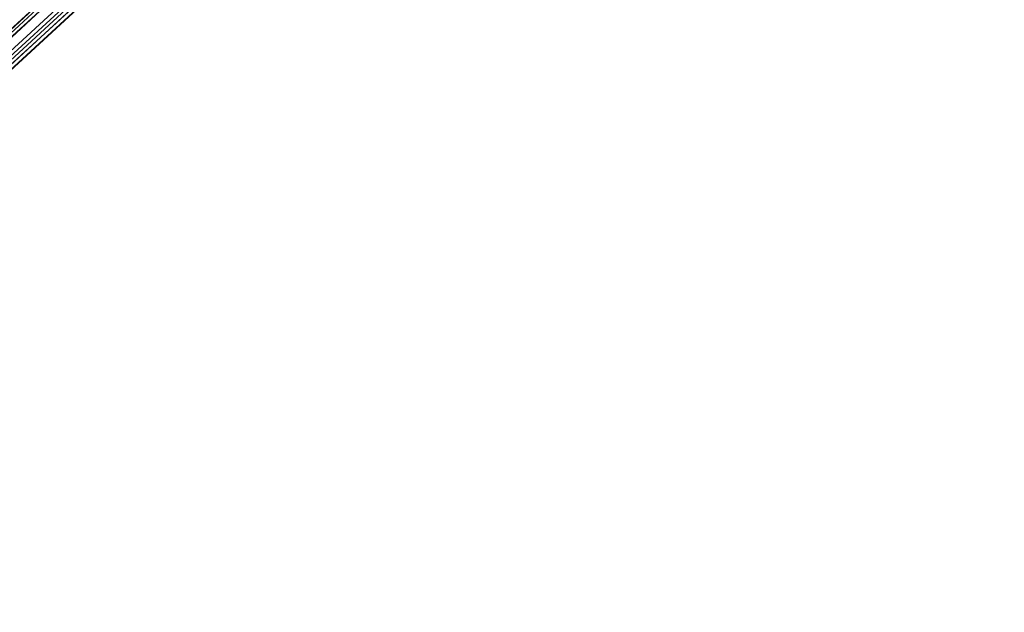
# Model space of a CAD drawing. Extents: x -38.3 to -0.1, y -39.1 to 0.
# Tile 19 of 256: x -28.6 to -26.5, y -29.7 to -28.4. Entities that reach past the tile are written whole.
import ezdxf

# ---------------------------------------------------------------- set-up
doc = ezdxf.new("R2010")
doc.units = 0
doc.header["$MEASUREMENT"] = 0
doc.layers.get('0').update_dxf_attribs({"color": 13, "linetype": 'CONTINUOUS'})

# ---------------------------------------------------------------- blocks, each defined once
blk = doc.blocks.new('ORTO_XII_A_STL')
at = {"color": 0}
for p, q in [((5.8711, 7.26, 1.0986), (18.4565, 18.9041, 1.1488)), ((5.8711, 7.26, 1.0986), (18.4565, 18.9041, 1.1488)), ((5.8487, 7.2844, 0.9379), (18.474, 18.885, 0.9868)), ((5.8487, 7.2844, 0.9379), (18.474, 18.885, 0.9868)), ((5.8541, 7.2785, 1.0034), (18.4634, 18.8966, 1.0508)), ((5.8541, 7.2785, 1.0034), (18.4634, 18.8966, 1.0508)), ((5.8548, 7.2778, 0.9868), (18.4634, 18.8966, 1.0508)), ((5.8548, 7.2778, 0.9868), (18.4634, 18.8966, 1.0508)), ((18.474, 18.885, 0.9868), (5.8548, 7.2778, 0.9868)), ((18.474, 18.885, 0.9868), (5.8548, 7.2778, 0.9868)), ((5.8498, 7.2831, 0.8395), (18.4988, 18.8581, 0.8953)), ((5.8498, 7.2831, 0.8395), (18.4988, 18.8581, 0.8953)), ((5.8711, 7.26, 1.0986), (18.4988, 18.8581, 1.0783)), ((5.8711, 7.26, 1.0986), (18.4988, 18.8581, 1.0783)), ((5.8795, 7.2509, 0.8953), (18.4988, 18.8581, 0.8953)), ((5.8795, 7.2509, 0.8953), (18.4988, 18.8581, 0.8953)), ((5.8795, 7.2509, 1.0783), (18.4988, 18.8581, 1.0783)), ((5.8795, 7.2509, 1.0783), (18.4988, 18.8581, 1.0783)), ((5.8861, 7.2437, 0.917), (18.4988, 18.8581, 0.8953)), ((5.8861, 7.2437, 0.917), (18.4988, 18.8581, 0.8953)), ((5.8938, 7.2354, 1.0105), (18.4988, 18.8581, 1.0783)), ((5.8938, 7.2354, 1.0105), (18.4988, 18.8581, 1.0783)), ((18.514, 18.8415, 0.9868), (5.8861, 7.2437, 0.917)), ((18.514, 18.8415, 0.9868), (5.8861, 7.2437, 0.917)), ((5.8938, 7.2354, 1.0105), (18.514, 18.8415, 0.9868)), ((5.8938, 7.2354, 1.0105), (18.514, 18.8415, 0.9868)), ((5.8947, 7.2343, 0.9868), (18.514, 18.8415, 0.9868)), ((5.8947, 7.2343, 0.9868), (18.514, 18.8415, 0.9868))]:
    blk.add_line(p, q, dxfattribs=at)

msp = doc.modelspace()

# ---------------------------------------------------------------- block references
at = {"color": 0}
msp.add_blockref('ORTO_XII_A_STL', (-38.5895, -39.4719, -0.6718), dxfattribs=at)

doc.saveas('drawing.dxf')
